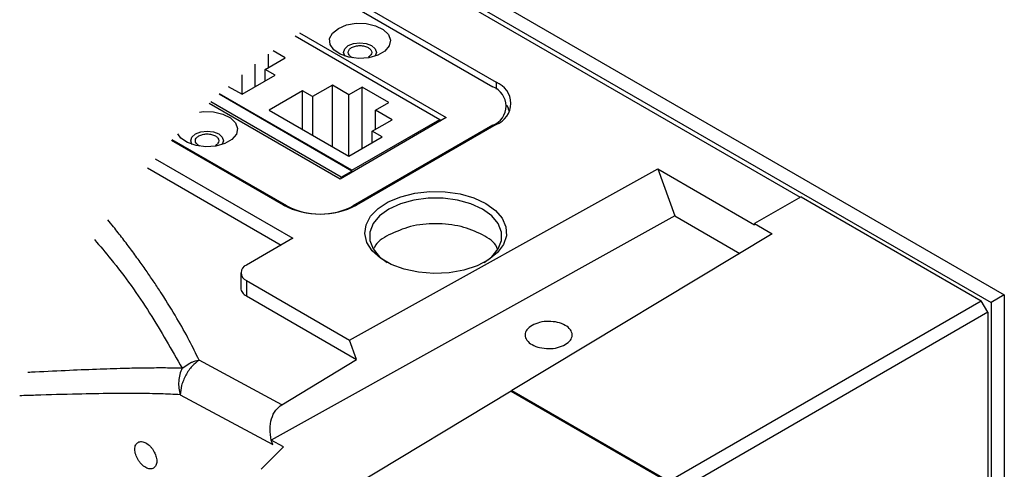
# Paper-space layout 'Sheet2' of a CAD drawing. Header units: millimetres. Extents: x 0 to 1118, y 0 to 864.
# Tile 80 of 85: x 478 to 582, y 728 to 776. Entities that reach past the tile are written whole.
import ezdxf

# ---------------------------------------------------------------- set-up
doc = ezdxf.new("R2010")
doc.units = ezdxf.units.MM

psp = doc.layouts.new('Sheet2')

# ---------------------------------------------------------------- linework, layer by layer
at = {"color": 7, "linetype": 'Continuous', "lineweight": 30}
for p, q in [((519.424, 780.727), (560.716, 756.89)), ((519.96, 780.949), (581.032, 745.693)), ((521.639, 781.612), (582.446, 746.509)), ((513.283, 777.823), (528.366, 769.116)), ((512.66, 777.489), (528.013, 768.626)), ((506.972, 774.065), (522.374, 765.174)), ((507.445, 774.376), (523.063, 765.36)), ((505.916, 771.716), (504.642, 772.451)), ((503.794, 770.491), (505.916, 771.716)), ((504.148, 770.695), (504.148, 772.092)), ((502.734, 768.654), (502.734, 771.028)), ((504.855, 769.879), (503.794, 770.491)), ((503.794, 769.267), (503.794, 770.491)), ((501.319, 767.838), (501.319, 769.911)), ((501.319, 767.838), (504.855, 769.879)), ((499.849, 768.687), (501.319, 767.838)), ((507.754, 768.205), (504.219, 766.164)), ((508.815, 767.593), (507.754, 768.205)), ((507.754, 764.123), (507.754, 768.205)), ((510.936, 768.818), (508.815, 767.593)), ((512.704, 767.797), (510.936, 768.818)), ((510.936, 762.286), (510.936, 768.818)), ((514.118, 768.614), (512.704, 767.797)), ((516.946, 766.981), (514.118, 768.614)), ((514.118, 762.082), (514.118, 768.614)), ((511.873, 759.031), (497.99, 767.045)), ((513.004, 759.684), (498.875, 767.841)), ((513.004, 759.766), (498.931, 767.89)), ((508.815, 767.593), (508.815, 763.511)), ((512.704, 761.266), (512.704, 767.797)), ((511.749, 758.829), (497.807, 766.878)), ((501.319, 766.511), (501.319, 766.43)), ((504.219, 766.164), (512.704, 761.266)), ((515.532, 766.164), (516.946, 766.981)), ((517.3, 765.144), (515.532, 766.164)), ((515.532, 764.123), (515.532, 766.164)), ((523.063, 765.36), (511.749, 758.829)), ((513.004, 759.766), (522.374, 765.174)), ((515.179, 763.919), (517.3, 765.144)), ((522.374, 765.174), (522.374, 764.962)), ((504.219, 764.756), (504.219, 764.838)), ((528.013, 764.544), (513.163, 755.971)), ((528.366, 764.625), (513.517, 756.053)), ((516.239, 763.307), (515.179, 763.919)), ((515.179, 762.695), (515.179, 763.919)), ((528.013, 764.544), (528.013, 764.421)), ((505.739, 756.053), (493.827, 762.93)), ((506.092, 755.971), (493.902, 763.009)), ((512.704, 761.266), (516.239, 763.307)), ((492.083, 760.997), (506.729, 752.543)), ((491.251, 760.025), (505.47, 751.816)), ((512.704, 759.939), (512.704, 759.858)), ((512.755, 741.716), (545.564, 759.922)), ((513.004, 759.684), (513.004, 759.766)), ((545.564, 759.922), (547.387, 754.91)), ((545.564, 759.922), (555.873, 753.971)), ((511.873, 759.031), (513.004, 759.684)), ((511.873, 758.9), (511.873, 759.031)), ((560.822, 756.951), (555.873, 754.094)), ((560.822, 756.951), (579.971, 745.897)), ((547.387, 754.91), (504.435, 731.075)), ((547.387, 754.91), (554.286, 750.927)), ((555.873, 754.094), (557.753, 753.009)), ((555.873, 754.094), (555.873, 753.971)), ((506.729, 752.543), (501.779, 749.685)), ((557.753, 753.009), (530.027, 736.358)), ((501.193, 748.869), (501.193, 747.173)), ((501.779, 748.052), (512.755, 741.716)), ((501.779, 748.052), (501.779, 746.407)), ((501.779, 746.407), (513.512, 739.633)), ((582.446, 746.509), (581.032, 745.693)), ((582.446, 746.509), (582.446, 646.424)), ((546.737, 726.711), (579.971, 745.897)), ((580.678, 744.672), (579.971, 745.897)), ((581.032, 745.693), (581.032, 645.704)), ((580.678, 744.672), (547.444, 725.487)), ((580.678, 744.672), (580.678, 649.268)), ((513.512, 739.633), (512.755, 741.716)), ((494.937, 738.724), (495.783, 739.277)), ((505.543, 734.847), (496.747, 739.587)), ((505.543, 734.847), (513.512, 739.633)), ((494.751, 735.907), (504.6, 730.6)), ((529.971, 736.268), (513.239, 726.217)), ((530.027, 736.358), (529.971, 736.268)), ((529.971, 736.268), (546.843, 726.528)), ((530.027, 736.358), (546.737, 726.711)), ((505.732, 730.363), (504.424, 731.068)), ((504.6, 730.6), (504.424, 731.068)), ((503.349, 727.98), (505.732, 730.363))]:
    psp.add_line(p, q, dxfattribs=at)
at = {"color": 8, "linetype": 'Continuous', "lineweight": 30}
for p, q in [((528.366, 769.116), (528.366, 768.399)), ((506.092, 755.971), (506.092, 755.866)), ((513.163, 755.971), (513.163, 755.866))]:
    psp.add_line(p, q, dxfattribs=at)
at = {"color": 7, "linetype": 'Continuous', "lineweight": 30, "flags": 128}
for points in [[(510.951, 774.348), (511.572, 774.851), (512.443, 775.21), (513.469, 775.386), (514.538, 775.361), (515.534, 775.136), (516.351, 774.737), (516.898, 774.206), (517.118, 773.602), (516.985, 772.989), (516.516, 772.434), (515.759, 771.997), (514.798, 771.726), (513.736, 771.65), (512.689, 771.776), (511.77, 772.093), (511.079, 772.564), (510.69, 773.139), (510.646, 773.756), (510.951, 774.348)], [(512.27, 771.892), (512.254, 771.913), (512.121, 772.299), (512.254, 772.686), (512.633, 773.014)], [(512.633, 773.014), (513.201, 773.233), (513.871, 773.31), (514.54, 773.233), (515.108, 773.014), (515.487, 772.686), (515.621, 772.299), (515.487, 771.913), (515.472, 771.892)], [(496.792, 765.926), (497.205, 765.997), (498.274, 765.972), (499.271, 765.747), (500.087, 765.348), (500.635, 764.818), (500.854, 764.213), (500.722, 763.6), (500.252, 763.045), (499.496, 762.609), (498.534, 762.337), (497.473, 762.261), (496.426, 762.388), (495.507, 762.704), (494.815, 763.175), (494.501, 763.641)], [(496.37, 763.625), (496.937, 763.844), (497.607, 763.921), (498.277, 763.844), (498.845, 763.625), (499.224, 763.297), (499.357, 762.911), (499.224, 762.524), (499.208, 762.503)], [(496.006, 762.503), (495.99, 762.524), (495.857, 762.911), (495.99, 763.297), (496.37, 763.625)], [(525.998, 756.827), (527.27, 756.237), (528.293, 755.502), (529.018, 754.658), (529.412, 753.743), (529.457, 752.801), (529.149, 751.876), (528.504, 751.01), (527.551, 750.244), (526.336, 749.615), (524.915, 749.151), (523.354, 748.874), (521.727, 748.798), (520.109, 748.925), (518.577, 749.25), (517.201, 749.758), (516.047, 750.424), (515.168, 751.218), (514.605, 752.103), (514.384, 753.037), (514.517, 753.976), (514.996, 754.877), (515.8, 755.698), (516.89, 756.399), (518.216, 756.949), (519.715, 757.321), (521.319, 757.499), (522.951, 757.474), (524.535, 757.246), (525.998, 756.827)], [(527.088, 749.971), (527.901, 750.581), (528.586, 751.402), (528.937, 752.291), (528.937, 753.202), (528.586, 754.091), (527.901, 754.912), (526.917, 755.624), (525.682, 756.193), (524.26, 756.588), (522.721, 756.791), (521.142, 756.791), (519.603, 756.588), (518.181, 756.193), (516.946, 755.624), (515.962, 754.912), (515.277, 754.091), (514.926, 753.202), (514.926, 752.291), (515.277, 751.402), (515.962, 750.581), (516.775, 749.971)]]:
    psp.add_lwpolyline(points, dxfattribs=at)
at = {"color": 7, "linetype": 'Continuous', "lineweight": 30}
for centre, radius, start, end in [((527.238, 766.585), 2.183, 290.78326, 69.21674), ((527.514, 766.871), 2.401, 290.78345, 69.21655), ((509.628, 763.559), 8.454, 242.60972, 297.39028), ((509.628, 762.795), 7.685, 242.60974, 297.39026), ((502.089, 748.869), 0.873, 110.78312, 249.21688)]:
    psp.add_arc(centre, radius, start, end, dxfattribs=at)
for points, knots in [([(513.129, 771.734), (513.081, 771.751), (512.919, 771.806), (512.707, 771.988), (512.582, 772.298), (512.705, 772.617), (512.887, 772.741), (512.987, 772.81)], [0, 0, 0, 0, 0.105318, 0.351692, 0.5526556, 0.7536192, 1, 1, 1, 1]), ([(512.987, 772.81), (513.12, 772.869), (513.4, 772.995), (513.871, 773.037), (514.338, 772.988), (514.741, 772.841), (515.035, 772.614), (515.159, 772.3), (515.037, 771.982), (514.855, 771.858), (514.754, 771.789)], [0, 0, 0, 0, 0.1387484, 0.2924534, 0.4461584, 0.5849068, 0.6992167, 0.792455, 0.8856932, 1, 1, 1, 1]), ([(529.713, 766.127), (529.686, 766.293), (529.65, 766.52), (529.475, 766.652), (529.429, 766.687)], [0, 0, 0, 0, 0.7338913, 1, 1, 1, 1]), ([(496.866, 762.345), (496.818, 762.362), (496.656, 762.417), (496.444, 762.6), (496.319, 762.909), (496.441, 763.229), (496.623, 763.353), (496.723, 763.421)], [0, 0, 0, 0, 0.1053176, 0.3516942, 0.5526571, 0.7536201, 1, 1, 1, 1]), ([(496.723, 763.421), (496.856, 763.48), (497.137, 763.606), (497.608, 763.648), (498.074, 763.6), (498.478, 763.452), (498.772, 763.225), (498.895, 762.912), (498.773, 762.593), (498.591, 762.469), (498.491, 762.401)], [0, 0, 0, 0, 0.138749, 0.2924531, 0.4461549, 0.5849061, 0.6992157, 0.7924538, 0.8856919, 1, 1, 1, 1]), ([(496.747, 739.587), (496.408, 740.285), (495.677, 741.79), (494.35, 744.133), (493.112, 746.136), (492.065, 747.726), (491.295, 748.854), (490.463, 750.034), (489.567, 751.262), (488.618, 752.511), (487.778, 753.598), (487.234, 754.251), (487.027, 754.498)], [0, 0, 0, 0, 0.1304648, 0.2813091, 0.4523726, 0.5263236, 0.6015293, 0.6819814, 0.7691072, 0.8570402, 0.9458064, 1, 1, 1, 1]), ([(528.529, 751.324), (528.503, 751.407), (528.275, 752.136), (526.763, 753.033), (524.591, 753.906), (521.93, 754.166), (519.28, 753.932), (517.697, 753.225), (516.946, 752.889)], [0, 0, 0, 0, 0.0205598, 0.1806805, 0.3750369, 0.5903406, 0.8056436, 1, 1, 1, 1]), ([(485.623, 752.395), (486.21, 751.708), (488.325, 749.229), (491.544, 744.719), (493.82, 740.697), (494.937, 738.724)], [0, 0, 0, 0, 0.1636157, 0.5898797, 1, 1, 1, 1]), ([(516.946, 752.889), (516.299, 752.542), (515.619, 752.178), (515.395, 751.504), (515.385, 751.471)], [0, 0, 0, 0, 0.9514483, 1, 1, 1, 1]), ([(501.193, 747.236), (501.202, 747.154), (501.219, 746.989), (501.397, 746.673), (501.623, 746.515), (501.779, 746.407)], [0, 0, 0, 0, 0.2302152, 0.4691363, 1, 1, 1, 1]), ([(532.185, 743.276), (531.984, 743.139), (531.62, 742.891), (531.376, 742.254), (531.623, 741.627), (532.211, 741.172), (533.018, 740.878), (533.951, 740.781), (534.893, 740.865), (535.454, 741.116), (535.72, 741.235)], [0, 0, 0, 0, 0.1143089, 0.2075466, 0.3007842, 0.4150939, 0.553844, 0.707547, 0.86125, 1, 1, 1, 1]), ([(535.72, 741.235), (535.921, 741.371), (536.284, 741.62), (536.528, 742.257), (536.282, 742.884), (535.693, 743.338), (534.886, 743.633), (533.954, 743.73), (533.012, 743.645), (532.451, 743.395), (532.185, 743.276)], [0, 0, 0, 0, 0.1143088, 0.2075469, 0.300785, 0.415093, 0.5538435, 0.7075465, 0.8612495, 1, 1, 1, 1]), ([(494.937, 738.724), (494.351, 738.734), (493.114, 738.754), (491.158, 738.743), (488.842, 738.7), (486.093, 738.614), (482.834, 738.48), (480.268, 738.357), (478.789, 738.282), (478.537, 738.269)], [0, 0, 0, 0, 0.1070439, 0.2262327, 0.3575631, 0.5304042, 0.7291554, 0.953813, 1, 1, 1, 1]), ([(496.747, 739.587), (496.489, 739.384), (496.078, 739.063), (495.637, 738.488), (495.322, 737.982), (495.069, 737.441), (494.827, 736.757), (494.781, 736.235), (494.751, 735.907)], [0, 0, 0, 0, 0.2264435, 0.3592444, 0.4996088, 0.6393001, 0.7724915, 1, 1, 1, 1]), ([(495.783, 739.277), (495.783, 739.277), (495.784, 739.277), (495.787, 739.279), (495.791, 739.281), (495.8, 739.285), (495.817, 739.293), (495.851, 739.309), (495.92, 739.339), (496.058, 739.397), (496.336, 739.498), (496.584, 739.552), (496.747, 739.587)], [0, 0, 0, 0, 0.0008043, 0.0024031, 0.0079444, 0.0158923, 0.0317764, 0.063563, 0.127098, 0.2540173, 0.506432, 1, 1, 1, 1]), ([(494.937, 738.724), (494.849, 738.508), (494.668, 738.061), (494.563, 737.336), (494.572, 736.602), (494.692, 736.134), (494.751, 735.907)], [0, 0, 0, 0, 0.2423378, 0.4992694, 0.7565933, 1, 1, 1, 1]), ([(494.751, 735.907), (494.054, 735.939), (492.572, 736.008), (490.131, 736.045), (487.185, 736.039), (483.534, 735.973), (480.277, 735.88), (478.223, 735.811), (477.659, 735.792)], [0, 0, 0, 0, 0.1223502, 0.2603586, 0.4283026, 0.6392919, 0.9009829, 1, 1, 1, 1]), ([(504.435, 731.075), (504.372, 731.468), (504.249, 732.228), (504.412, 733.326), (504.821, 734.265), (505.313, 734.662), (505.543, 734.847)], [0, 0, 0, 0, 0.2851183, 0.550877, 0.7902406, 1, 1, 1, 1]), ([(489.915, 730.106), (489.919, 730.19), (489.926, 730.346), (490.011, 730.617), (490.237, 730.887), (490.671, 730.959), (491.125, 730.786), (491.478, 730.507), (491.737, 730.211), (491.968, 729.869), (492.139, 729.498), (492.236, 729.117), (492.245, 728.932), (492.249, 728.841)], [0, 0, 0, 0, 0.0613924, 0.1154122, 0.2088162, 0.3040711, 0.4201941, 0.5584621, 0.6334737, 0.7109265, 0.8630233, 0.93319, 1, 1, 1, 1]), ([(492.249, 728.841), (492.245, 728.758), (492.238, 728.602), (492.153, 728.33), (491.927, 728.06), (491.492, 727.988), (491.039, 728.162), (490.686, 728.44), (490.427, 728.737), (490.196, 729.079), (490.025, 729.45), (489.929, 729.831), (489.919, 730.016), (489.915, 730.106)], [0, 0, 0, 0, 0.0613897, 0.1154129, 0.2088388, 0.3041152, 0.4202391, 0.5584919, 0.6334947, 0.7109408, 0.8630286, 0.9331917, 1, 1, 1, 1])]:
    psp.add_open_spline(points, degree=3, knots=knots, dxfattribs=at)

doc.saveas('drawing.dxf')
